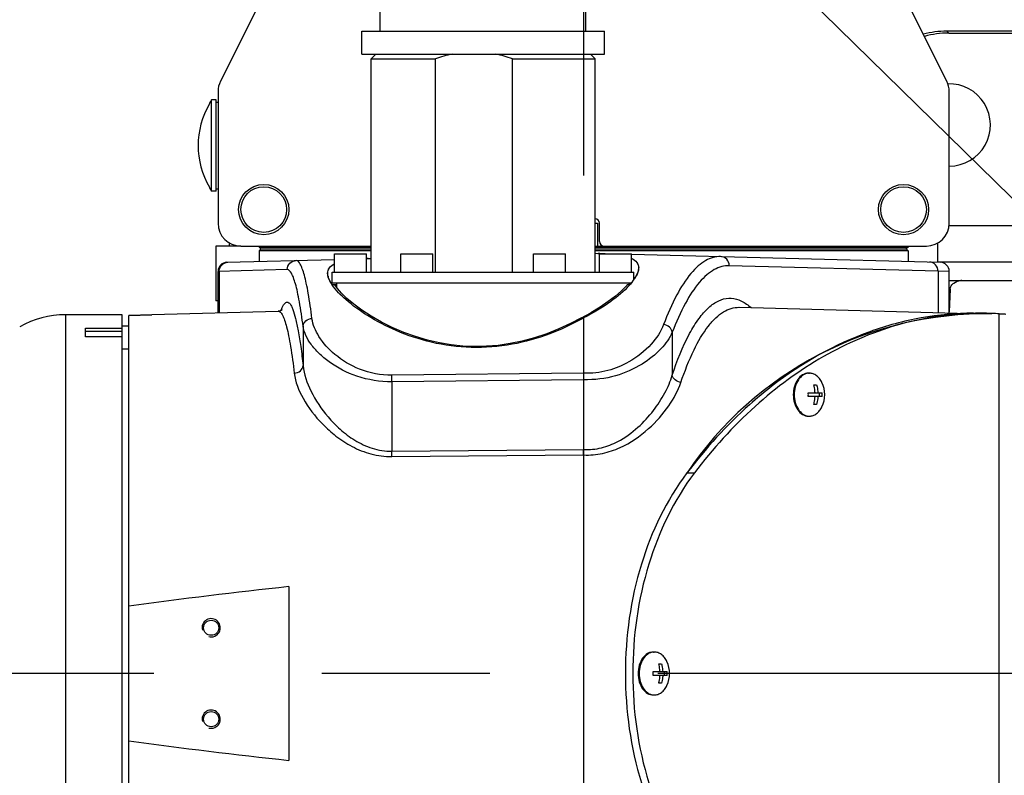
# Model space of a CAD drawing. Header units: millimetres. Extents: x 0 to 1249, y 0 to 420.
# Tile 23 of 104: x 106 to 121, y 279 to 290. Entities that reach past the tile are written whole.
import ezdxf

# ---------------------------------------------------------------- set-up
doc = ezdxf.new("R2010")
doc.units = ezdxf.units.MM
doc.header["$LTSCALE"] = 32.67
doc.linetypes.add('CENTER', pattern=[0.6, 0.375, -0.075, 0.075, -0.075])
doc.linetypes.add('PHANTOM', pattern=[0.8, 0.45, -0.05, 0.1, -0.05, 0.1, -0.05])
doc.layers.get('0').update_dxf_attribs({"linetype": 'CONTINUOUS'})
for name, color, linetype in [('1_DESIGN', 7, 'CONTINUOUS'), ('ASSY', 7, 'CONTINUOUS'), ('AXIS', 7, 'CONTINUOUS'), ('CHAMFER', 7, 'CONTINUOUS'), ('CRV2', 7, 'CONTINUOUS'), ('DRAFT', 7, 'CONTINUOUS'), ('DRIV_DIM', 7, 'CONTINUOUS'), ('MECHA_STOPPER', 7, 'CONTINUOUS'), ('ROUND', 7, 'CONTINUOUS'), ('SURF', 7, 'CONTINUOUS')]:
    doc.layers.add(name, color=color, linetype=linetype)
doc.styles.get("Standard").update_dxf_attribs({"font": 'txt', "width": 0.8})
doc.dimstyles.new('DIMSTYLE_2', dxfattribs={"dimtxt": 3.8, "dimasz": 1.8, "dimexe": 2, "dimexo": 1.5, "dimtad": 1, "dimdec": 1, "dimlfac": 15, "dimdsep": 46, "dimtxsty": 'STANDARD', "dimblk": 'OPEN', "dimblk1": 'OPEN', "dimblk2": 'OPEN', "dimcen": 0.09, "dimadec": 0, "dimazin": 0, "dimtp": 0.001, "dimtm": 0.001, "dimtfac": 1, "dimtdec": 1, "dimtofl": 0, "dimtmove": 0, "dimatfit": 3, "dimldrblk": 'OPEN', "dimfxl": 1, "dimtolj": 1, "dimarcsym": 0})
doc.dimstyles.new('DIMSTYLE_5', dxfattribs={"dimtxt": 3.8, "dimasz": 1.8, "dimexe": 2, "dimexo": 1.5, "dimgap": 0.95, "dimtad": 1, "dimdec": 0, "dimlfac": 15, "dimdsep": 46, "dimtxsty": 'STANDARD', "dimblk": 'OPEN', "dimblk1": 'OPEN', "dimblk2": 'OPEN', "dimcen": 0.09, "dimadec": 0, "dimazin": 0, "dimtp": 0.001, "dimtm": 0.001, "dimtfac": 1, "dimtdec": 0, "dimtofl": 0, "dimtmove": 0, "dimatfit": 3, "dimldrblk": 'OPEN', "dimfxl": 1, "dimtolj": 1, "dimarcsym": 0})
doc.dimstyles.new('DIMSTYLE_6', dxfattribs={"dimtxt": 3.8, "dimasz": 1.8, "dimexe": 2, "dimexo": 1.5, "dimgap": 1.9, "dimtad": 1, "dimdec": 3, "dimlfac": 15, "dimdsep": 46, "dimtxsty": 'STANDARD', "dimblk": 'OPEN', "dimblk1": 'OPEN', "dimblk2": 'OPEN', "dimcen": 0.09, "dimadec": 0, "dimazin": 0, "dimtp": 0.5, "dimtm": 0.5, "dimtfac": 1, "dimtdec": 3, "dimtofl": 0, "dimtmove": 0, "dimatfit": 3, "dimldrblk": 'OPEN', "dimfxl": 1, "dimtolj": 1, "dimarcsym": 0})

# ---------------------------------------------------------------- blocks, each defined once
blk = doc.blocks.new('_OPEN')
at = {"color": 0, "linetype": 'BYBLOCK'}
for p, q in [((0, 0), (-1, 0.342)), ((-1, -0.342), (0, 0)), ((-1, 0), (0, 0))]:
    blk.add_line(p, q, dxfattribs=at)
blk = doc.blocks.new('*D15')
at = {"layer": 'DRIV_DIM', "color": 2, "linetype": 'CONTINUOUS'}
for p, q in [((127.995, 279.991), (83.129, 323.915)), ((104.121, 303.363), (104.121, 303.363)), ((104.121, 303.363), (127.995, 279.991))]:
    blk.add_line(p, q, dxfattribs=at)
at = {"layer": 'DRIV_DIM', "color": 2, "linetype": 'CONTINUOUS', "xscale": 1.8, "yscale": 1.8, "zscale": 1.8, "rotation": 315.6077228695}
blk.add_blockref('_OPEN', (104.121, 303.363), dxfattribs=at)
blk = doc.blocks.new('*D16')
at = {"layer": 'DRIV_DIM', "color": 2, "linetype": 'CONTINUOUS'}
blk.add_line((78.975, 361.946), (127.995, 279.991), dxfattribs=at)
at = {"layer": 'DRIV_DIM', "color": 2, "linetype": 'CONTINUOUS', "xscale": 1.8, "yscale": 1.8, "zscale": 1.8, "rotation": 120.8849795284}
blk.add_blockref('_OPEN', (78.975, 361.946), dxfattribs=at)
blk = doc.blocks.new('*D17')
at = {"layer": 'DRIV_DIM', "color": 2, "linetype": 'CONTINUOUS'}
blk.add_line((88.559, 375.68), (127.995, 279.991), dxfattribs=at)
at = {"layer": 'DRIV_DIM', "color": 2, "linetype": 'CONTINUOUS', "xscale": 1.8, "yscale": 1.8, "zscale": 1.8, "rotation": 112.3982343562}
blk.add_blockref('_OPEN', (88.559, 375.68), dxfattribs=at)
blk = doc.blocks.new('*D20')
at = {"layer": 'DRIV_DIM', "color": 2, "linetype": 'CONTINUOUS'}
for p, q in [((207.504, 279.991), (207.504, 271.041)), ((207.504, 262.091), (207.504, 271.041)), ((118.029, 262.091), (209.504, 262.091))]:
    blk.add_line(p, q, dxfattribs=at)
at = {"layer": 'DRIV_DIM', "color": 2, "linetype": 'CONTINUOUS', "xscale": 1.8, "yscale": 1.8, "zscale": 1.8}
for p, rotation in [((207.504, 279.991), 90), ((207.504, 262.091), 270)]:
    blk.add_blockref('_OPEN', p, dxfattribs=dict(at, rotation=rotation))
blk = doc.blocks.new('*D24')
at = {"layer": 'DRIV_DIM', "color": 2, "linetype": 'CONTINUOUS'}
for p, q in [((231.397, 298.223), (238.162, 299.416)), ((18.18, 279.991), (16.13, 279.991))]:
    blk.add_line(p, q, dxfattribs=at)
for points in [[(235.26, 300.727), (236.192, 299.069), (236.471, 300.951)], [(17.529, 281.796), (18.13, 279.991), (18.76, 281.786)]]:
    blk.add_lwpolyline(points, dxfattribs=at)
for start, end in [(10, 95), (95, 180)]:
    blk.add_arc((127.995, 279.991), 109.866, start, end, dxfattribs=at)
blk = doc.blocks.new('*D25')
at = {"layer": 'DRIV_DIM', "color": 2, "linetype": 'CONTINUOUS'}
blk.add_line((231.397, 261.758), (238.162, 260.566), dxfattribs=at)
for points in [[(18.76, 278.196), (18.13, 279.991), (17.529, 278.186)], [(236.471, 259.031), (236.192, 260.913), (235.26, 259.255)]]:
    blk.add_lwpolyline(points, dxfattribs=at)
for start, end in [(180, 265), (265, 350)]:
    blk.add_arc((127.995, 279.991), 109.866, start, end, dxfattribs=at)

msp = doc.modelspace()

# ---------------------------------------------------------------- linework, layer by layer
at = {"color": 7, "linetype": 'CONTINUOUS'}
for p, q in [((111.69548, 289.357533), (111.69548, 289.690866)), ((114.69548, 289.357533), (114.69548, 289.690866)), ((111.42548, 289.024199), (111.42548, 289.357533)), ((111.425481, 289.357533), (114.96548, 289.357533)), ((114.96548, 289.024199), (114.96548, 289.357533)), ((119.988041, 289.331182), (121.462147, 289.331182)), ((111.425481, 289.024199), (114.96548, 289.024199)), ((111.562147, 288.957533), (112.501664, 288.957533)), ((112.501664, 285.844199), (112.501664, 288.957533)), ((113.622871, 285.844199), (113.622871, 288.957533)), ((113.622871, 288.957533), (114.828814, 288.957533)), ((109.202147, 288.303994), (109.202147, 288.299182)), ((109.23548, 287.024199), (109.23548, 288.357533)), ((109.302147, 288.357533), (109.23548, 288.357533)), ((109.302147, 287.024255), (109.302147, 288.357477)), ((109.302147, 288.324199), (109.328814, 288.324199)), ((109.202147, 287.08255), (109.202147, 287.077738)), ((109.302147, 287.024199), (109.23548, 287.024199)), ((109.302147, 287.057533), (109.328814, 287.057533)), ((109.49548, 286.224199), (109.49548, 286.268858)), ((119.828814, 285.988905), (119.828814, 286.268858)), ((109.928814, 286.224199), (109.928814, 286.210866)), ((109.928814, 286.210866), (109.95548, 286.184199)), ((109.928814, 286.210866), (111.562147, 286.210866)), ((109.95548, 286.184199), (109.928814, 286.157533)), ((109.928814, 286.157533), (109.928814, 286.000253)), ((111.562147, 286.157533), (109.928814, 286.157533)), ((109.95548, 286.184199), (111.562147, 286.184199)), ((114.828814, 286.210866), (119.39548, 286.210866)), ((114.828814, 286.184199), (119.368814, 286.184199)), ((119.39548, 286.157533), (114.828814, 286.157533)), ((119.39548, 286.210866), (119.368814, 286.184199)), ((119.368814, 286.184199), (119.39548, 286.157533)), ((119.39548, 286.224199), (119.39548, 286.210866)), ((119.39548, 286.157533), (119.39548, 286.000253)), ((111.517853, 286.041593), (111.522458, 286.041716)), ((111.522458, 286.041716), (111.560831, 286.042721)), ((114.829179, 286.119347), (114.869736, 286.118284)), ((114.869736, 286.118284), (114.875888, 286.118119)), ((121.462147, 285.990866), (119.828814, 285.990866)), ((109.328814, 285.251208), (109.328814, 285.854653)), ((115.462147, 285.907736), (115.462084, 285.903336)), ((119.99548, 285.251208), (119.99548, 285.854653)), ((110.928878, 285.823892), (110.928814, 285.828413)), ((120.179261, 285.723461), (120.98556, 285.723461)), ((111.062147, 285.657533), (110.996421, 285.657533)), ((111.062147, 285.618195), (111.062147, 285.690866)), ((115.328488, 285.657533), (115.297352, 285.657533)), ((115.328814, 285.657533), (115.328814, 285.690866)), ((120.007561, 285.594356), (119.995481, 285.264887)), ((107.59548, 285.224199), (107.102019, 285.224199)), ((108.028814, 274.764566), (108.028814, 285.212854)), ((107.928814, 284.724199), (108.028814, 284.724199)), ((110.362147, 281.257947), (110.362147, 278.723785))]:
    msp.add_line(p, q, dxfattribs=at)
at = {"color": 9, "linetype": 'CONTINUOUS'}
for p, q in [((119.988041, 289.331182), (119.960109, 289.359114)), ((119.993296, 286.524199), (121.462147, 286.524199)), ((119.99548, 285.594356), (120.007561, 285.594356)), ((120.72566, 274.744979), (120.72566, 285.236753)), ((116.170009, 282.9159), (116.278432, 282.9159))]:
    msp.add_line(p, q, dxfattribs=at)
at = {"color": 7, "linetype": 'CONTINUOUS'}
for centre, radius, start, end in [((119.99548, 287.990866), 0.6, 270, 91.8746516), ((110.246591, 287.690866), 1.208682, 149.7821927, 210.2178073), ((110.246591, 287.690866), 1.211111, 146.601511, 149.5854703), ((110.246591, 287.690866), 1.211111, 210.4145297, 213.398489), ((111.64523, 281.338465), 4.704852, 91.5513883, 91.8366895), ((114.746074, 281.380119), 4.739779, 88.1782247, 88.4305777), ((120.179261, 285.590866), 0.132595, 90, 96.3789721), ((120.458519, 280.911994), 4.332998, 89.9993025, 91.4326029), ((120.45849, 280.910175), 4.334817, 87.899445, 89.9989225), ((120.458205, 280.902694), 4.342303, 86.4687574, 87.8993049)]:
    msp.add_arc(centre, radius, start, end, dxfattribs=at)
at = {"color": 2, "linetype": 'CONTINUOUS'}
for centre in [(109.228814, 280.657533), (109.228814, 279.324199)]:
    msp.add_arc(centre, 0.133333, 255, 195, dxfattribs=at)
at = {"color": 7, "linetype": 'CONTINUOUS'}
msp.add_ellipse((119.988954, 287.997392), major_axis=(0.943455, -0.943455), ratio=0.999315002, start_param=2.356537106, end_param=2.62592713, dxfattribs=at)
for points in [[(112.742024, 289.024199), (112.660589, 289.007426), (112.580242, 288.984709), (112.501664, 288.957533)], [(113.622871, 288.957533), (113.544293, 288.984709), (113.463946, 289.007426), (113.38251, 289.024199)], [(110.362147, 281.257947), (109.583197, 281.17283), (108.80489, 281.080469), (108.028814, 280.972243)], [(108.028814, 279.009489), (108.80489, 278.901263), (109.583197, 278.808902), (110.362147, 278.723785)]]:
    msp.add_open_spline(points, degree=3, dxfattribs=at)
for points, knots in [([(114.896754, 286.117502), (114.907875, 286.117148), (114.950582, 286.115631), (114.993269, 286.113436), (115.024803, 286.111264)], [0, 0, 0, 0, 0.260348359, 1, 1, 1, 1]), ([(115.363787, 286.043109), (115.391892, 286.029071), (115.443019, 285.994801), (115.462146, 285.934631), (115.462147, 285.907736)], [0, 0, 0, 0, 0.538771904, 1, 1, 1, 1]), ([(110.928814, 285.828413), (110.928815, 285.855628), (110.947727, 285.916325), (110.998988, 285.951313), (111.027163, 285.965567)], [0, 0, 0, 0, 0.46291244, 1, 1, 1, 1]), ([(115.462084, 285.903336), (115.46096, 285.863794), (115.42448, 285.77204), (115.365425, 285.698227), (115.328488, 285.657533)], [0, 0, 0, 0, 0.418532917, 1, 1, 1, 1]), ([(110.996421, 285.657533), (110.98625, 285.672215), (110.954184, 285.722765), (110.930083, 285.781534), (110.928878, 285.823892)], [0, 0, 0, 0, 0.296516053, 1, 1, 1, 1]), ([(120.007561, 285.594356), (120.008225, 285.612468), (120.020825, 285.648796), (120.0738, 285.700532), (120.128482, 285.71861), (120.164529, 285.72264)], [0, 0, 0, 0, 0.249584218, 0.50051383, 1, 1, 1, 1]), ([(120.350189, 285.243637), (119.974307, 285.234237), (119.208718, 285.113576), (118.119423, 284.641841), (117.115874, 283.900371), (116.543211, 283.265182), (116.278432, 282.9159)], [0, 0, 0, 0, 0.232896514, 0.473858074, 0.728515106, 1, 1, 1, 1]), ([(120.72566, 285.236753), (120.738373, 285.2365), (120.760445, 285.235975), (120.786239, 285.235398), (120.801157, 285.23461), (120.809028, 285.23451), (120.81241, 285.23362), (120.81548, 285.233878), (120.81548, 285.233366)], [0, 0, 0, 0, 0.424125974, 0.739342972, 0.852151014, 0.933600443, 0.982908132, 1, 1, 1, 1]), ([(116.278432, 282.9159), (115.978979, 282.520877), (115.524046, 281.56578), (115.303977, 279.990866), (115.524046, 278.415952), (115.978979, 277.460855), (116.278432, 277.065832)], [0, 0, 0, 0, 0.239932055, 0.5, 0.760067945, 1, 1, 1, 1])]:
    msp.add_open_spline(points, degree=3, knots=knots, dxfattribs=at)
at = {"layer": '1_DESIGN', "color": 7, "linetype": 'CONTINUOUS'}
for p, q in [((118.020506, 284.200866), (118.061047, 284.200866)), ((118.021339, 284.200866), (118.021339, 284.197511)), ((117.939424, 284.086199), (118.142128, 284.086199)), ((118.142128, 284.028866), (117.939424, 284.028866)), ((118.10242, 284.028866), (118.10242, 284.086199)), ((118.061047, 283.914199), (118.020506, 283.914199)), ((118.021339, 283.917555), (118.021339, 283.914199)), ((115.757764, 280.134199), (115.798305, 280.134199)), ((115.758597, 280.134199), (115.758597, 280.130844)), ((115.676683, 280.019533), (115.879386, 280.019533)), ((115.879386, 279.962199), (115.676683, 279.962199)), ((115.839679, 279.962199), (115.839679, 280.019533)), ((115.798305, 279.847533), (115.757764, 279.847533)), ((115.758597, 279.850888), (115.758597, 279.847533))]:
    msp.add_line(p, q, dxfattribs=at)
for centre, radius, start, end in [((117.955753, 284.213859), 0.157007, 90.0044565, 94.9346904), ((117.772437, 284.057533), 0.406667, 334.3546575, 25.6453425), ((117.40265, 284.057525), 0.537538, 356.9438077, 3.0561923), ((117.605354, 284.05754), 0.537538, 356.9438077, 3.0561923), ((117.955753, 283.901207), 0.157007, 265.0653096, 269.9955435), ((115.693011, 280.147192), 0.157007, 90.0044565, 94.9346904), ((115.509696, 279.990866), 0.406667, 334.3546575, 25.6453425), ((115.139909, 279.990858), 0.537538, 356.9438077, 3.0561923), ((115.342613, 279.990874), 0.537538, 356.9438077, 3.0561923), ((115.693011, 279.83454), 0.157007, 265.0653096, 269.9955435)]:
    msp.add_arc(centre, radius, start, end, dxfattribs=at)
for points, knots in [([(117.942247, 284.370284), (117.928216, 284.369073), (117.899764, 284.362666), (117.845139, 284.334526), (117.786948, 284.271775), (117.744036, 284.171917), (117.73418, 284.096377), (117.73418, 284.057533)], [0, 0, 0, 0, 0.103547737, 0.211542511, 0.447785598, 0.714400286, 1, 1, 1, 1]), ([(118.139043, 284.233538), (118.129321, 284.253788), (118.10676, 284.291018), (118.062494, 284.335662), (118.011222, 284.364209), (117.973817, 284.370866), (117.95574, 284.370866)], [0, 0, 0, 0, 0.279846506, 0.537395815, 0.774796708, 1, 1, 1, 1]), ([(118.038291, 284.086199), (118.037802, 284.095974), (118.034873, 284.134586), (118.027971, 284.172913), (118.020506, 284.200866)], [0, 0, 0, 0, 0.252765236, 1, 1, 1, 1]), ([(118.061047, 284.200866), (118.063514, 284.191628), (118.072474, 284.15395), (118.077373, 284.11532), (118.078832, 284.086199)], [0, 0, 0, 0, 0.246957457, 1, 1, 1, 1]), ([(117.73418, 284.057533), (117.73418, 284.018689), (117.744036, 283.943148), (117.786948, 283.84329), (117.845139, 283.780539), (117.899764, 283.7524), (117.928216, 283.745992), (117.942247, 283.744781)], [0, 0, 0, 0, 0.285599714, 0.552214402, 0.788457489, 0.896452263, 1, 1, 1, 1]), ([(118.020506, 283.914199), (118.022973, 283.923438), (118.031933, 283.961116), (118.036832, 283.999745), (118.038291, 284.028866)], [0, 0, 0, 0, 0.246957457, 1, 1, 1, 1]), ([(118.078832, 284.028866), (118.078342, 284.019091), (118.075413, 283.980479), (118.068512, 283.942152), (118.061047, 283.914199)], [0, 0, 0, 0, 0.252765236, 1, 1, 1, 1]), ([(117.95574, 283.744199), (117.973817, 283.744199), (118.011222, 283.750857), (118.062494, 283.779403), (118.10676, 283.824048), (118.129321, 283.861278), (118.139043, 283.881528)], [0, 0, 0, 0, 0.225203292, 0.462604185, 0.720153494, 1, 1, 1, 1]), ([(115.679505, 280.303617), (115.665474, 280.302406), (115.637022, 280.295999), (115.582397, 280.267859), (115.524206, 280.205108), (115.481294, 280.105251), (115.471438, 280.02971), (115.471438, 279.990866)], [0, 0, 0, 0, 0.103547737, 0.211542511, 0.447785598, 0.714400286, 1, 1, 1, 1]), ([(115.876302, 280.166871), (115.866579, 280.187121), (115.844018, 280.224351), (115.799752, 280.268995), (115.74848, 280.297542), (115.711076, 280.304199), (115.692999, 280.304199)], [0, 0, 0, 0, 0.279846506, 0.537395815, 0.774796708, 1, 1, 1, 1]), ([(115.775549, 280.019533), (115.77506, 280.029307), (115.772131, 280.06792), (115.76523, 280.106247), (115.757764, 280.134199)], [0, 0, 0, 0, 0.252765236, 1, 1, 1, 1]), ([(115.798305, 280.134199), (115.800772, 280.124961), (115.809732, 280.087283), (115.814631, 280.048654), (115.81609, 280.019533)], [0, 0, 0, 0, 0.246957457, 1, 1, 1, 1]), ([(115.471438, 279.990866), (115.471438, 279.952022), (115.481294, 279.876481), (115.524206, 279.776624), (115.582397, 279.713873), (115.637022, 279.685733), (115.665474, 279.679326), (115.679505, 279.678115)], [0, 0, 0, 0, 0.285599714, 0.552214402, 0.788457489, 0.896452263, 1, 1, 1, 1]), ([(115.757764, 279.847533), (115.760231, 279.856771), (115.769192, 279.894449), (115.774091, 279.933078), (115.775549, 279.962199)], [0, 0, 0, 0, 0.246957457, 1, 1, 1, 1]), ([(115.81609, 279.962199), (115.815601, 279.952425), (115.812672, 279.913812), (115.80577, 279.875485), (115.798305, 279.847533)], [0, 0, 0, 0, 0.252765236, 1, 1, 1, 1]), ([(115.692999, 279.677533), (115.711076, 279.677533), (115.74848, 279.68419), (115.799752, 279.712737), (115.844018, 279.757381), (115.866579, 279.794611), (115.876302, 279.814861)], [0, 0, 0, 0, 0.225203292, 0.462604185, 0.720153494, 1, 1, 1, 1])]:
    msp.add_open_spline(points, degree=3, knots=knots, dxfattribs=at)
at = {"layer": 'ASSY', "color": 7, "linetype": 'CONTINUOUS'}
for p, q in [((111.028814, 285.844199), (111.028814, 286.110866)), ((111.028814, 286.110866), (111.49548, 286.110866)), ((111.49548, 285.844199), (111.49548, 286.110866)), ((111.99548, 285.844199), (111.99548, 286.110866)), ((111.99548, 286.110866), (112.462147, 286.110866)), ((112.462147, 285.844199), (112.462147, 286.110866)), ((113.928814, 285.844199), (113.928814, 286.110866)), ((113.928814, 286.110866), (114.39548, 286.110866)), ((114.39548, 285.844199), (114.39548, 286.110866)), ((114.89548, 285.844199), (114.89548, 286.110866)), ((114.89548, 286.110866), (115.362147, 286.110866)), ((115.362147, 285.844199), (115.362147, 286.110866)), ((117.942143, 284.370866), (117.95574, 284.370866)), ((117.942143, 283.744199), (117.95574, 283.744199)), ((115.679401, 280.304199), (115.692999, 280.304199)), ((115.679401, 279.677533), (115.692999, 279.677533))]:
    msp.add_line(p, q, dxfattribs=at)
for points, knots in [([(117.942143, 284.370866), (117.927596, 284.370866), (117.897822, 284.366641), (117.839873, 284.341324), (117.777309, 284.278795), (117.731199, 284.17622), (117.720583, 284.097895), (117.720583, 284.057533)], [0, 0, 0, 0, 0.103593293, 0.210948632, 0.445696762, 0.712570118, 1, 1, 1, 1]), ([(117.720583, 284.057533), (117.720583, 284.01717), (117.731199, 283.938845), (117.777309, 283.83627), (117.839873, 283.773742), (117.897822, 283.748424), (117.927596, 283.7442), (117.942143, 283.7442)], [0, 0, 0, 0, 0.287429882, 0.554303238, 0.789051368, 0.896406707, 1, 1, 1, 1]), ([(115.679401, 280.304199), (115.664854, 280.304199), (115.63508, 280.299974), (115.577131, 280.274657), (115.514568, 280.212129), (115.468457, 280.109554), (115.457841, 280.031229), (115.457841, 279.990866)], [0, 0, 0, 0, 0.103593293, 0.210948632, 0.445696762, 0.712570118, 1, 1, 1, 1]), ([(115.457841, 279.990866), (115.457841, 279.950503), (115.468457, 279.872178), (115.514568, 279.769603), (115.577131, 279.707075), (115.63508, 279.681758), (115.664854, 279.677533), (115.679401, 279.677533)], [0, 0, 0, 0, 0.287429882, 0.554303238, 0.789051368, 0.896406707, 1, 1, 1, 1])]:
    msp.add_open_spline(points, degree=3, knots=knots, dxfattribs=at)
at = {"layer": 'AXIS', "color": 7, "linetype": 'CENTER'}
for p, q in [((114.662147, 299.506367), (114.662147, 272.524199)), ((127.99548, 279.990866), (95.814147, 279.990866))]:
    msp.add_line(p, q, dxfattribs=at)
at = {"layer": 'AXIS', "color": 7, "linetype": 'CONTINUOUS'}
for p, q in [((111.562147, 285.844199), (111.562147, 288.957533)), ((114.828814, 285.844199), (114.828814, 288.957533)), ((109.295967, 286.224199), (109.295967, 285.424199)), ((109.662147, 286.224199), (109.295967, 286.224199)), ((110.99548, 285.690866), (110.99548, 285.844199)), ((110.99548, 285.844199), (115.39548, 285.844199)), ((115.39548, 285.741885), (115.39548, 285.844199)), ((110.99548, 285.690866), (115.356669, 285.690866)), ((109.328814, 285.424199), (109.295967, 285.424199))]:
    msp.add_line(p, q, dxfattribs=at)
for centre, radius in [((109.99548, 286.757533), 0.366667), ((109.99548, 286.757533), 0.333333), ((119.328814, 286.757533), 0.366667), ((119.328814, 286.757533), 0.333333), ((109.228814, 280.657533), 0.11), ((109.228814, 279.324199), 0.11)]:
    msp.add_circle(centre, radius, dxfattribs=at)
at = {"layer": 'CHAMFER', "color": 7, "linetype": 'CONTINUOUS'}
for p, q in [((111.628813, 289.024199), (111.562147, 288.957533)), ((114.762148, 289.024199), (114.828814, 288.957533)), ((114.828814, 286.557533), (114.862147, 286.557533)), ((114.862147, 286.557533), (114.862147, 286.224199)), ((114.828814, 286.224199), (114.962147, 286.224199)), ((107.59548, 285.220327), (107.59548, 285.224199)), ((107.928814, 285.220327), (107.59548, 285.220327)), ((107.928814, 274.757533), (107.928814, 285.220327)), ((108.028814, 285.2137), (108.362147, 285.222434)), ((108.362147, 285.22159), (108.028814, 285.212854)), ((108.028814, 285.212854), (108.028814, 285.2137)), ((108.362147, 285.225895), (108.362147, 285.22159)), ((107.39548, 284.902179), (107.39548, 285.026579)), ((107.39548, 285.026579), (107.928814, 285.026579)), ((107.39548, 284.984203), (107.928814, 284.984203)), ((107.928814, 284.902179), (107.39548, 284.902179))]:
    msp.add_line(p, q, dxfattribs=at)
at = {"layer": 'CRV2', "color": 4, "linetype": 'PHANTOM'}
for radius, end in [(103.497035, 350), (95.497035, 350), (33.41003, 174.5596951)]:
    msp.add_arc((127.99548, 279.990866), radius, 10, end, dxfattribs=at)
at = {"layer": 'DRAFT', "color": 7, "linetype": 'CONTINUOUS'}
for p, q in [((124.648227, 289.359114), (119.960109, 289.359114)), ((108.362147, 285.225895), (110.207086, 285.274206)), ((116.929157, 285.331502), (120.283945, 285.243654))]:
    msp.add_line(p, q, dxfattribs=at)
at = {"layer": 'MECHA_STOPPER', "color": 4, "linetype": 'CONTINUOUS'}
msp.add_line((108.028095, 285.057533), (107.928089, 285.057533), dxfattribs=at)
at = {"layer": 'ROUND', "color": 7, "linetype": 'CONTINUOUS'}
for p, q in [((111.403349, 292.706604), (109.364005, 288.627915)), ((119.960289, 288.627915), (117.920945, 292.706604)), ((109.328814, 288.478843), (109.328814, 286.557533)), ((119.99548, 286.557533), (119.99548, 288.478843)), ((114.89548, 286.290866), (114.89548, 286.557533)), ((109.662147, 286.224199), (111.562147, 286.224199)), ((114.962147, 286.224199), (119.662147, 286.224199)), ((109.458654, 285.987941), (111.028814, 286.029057)), ((111.49548, 286.041277), (111.518047, 286.041868)), ((114.875637, 286.118609), (115.171326, 286.110866)), ((115.362016, 286.105873), (119.865662, 285.98794)), ((119.99548, 285.724199), (121.468861, 285.724199)), ((110.207088, 285.274206), (110.20719, 285.274209)), ((116.928559, 285.331517), (116.929155, 285.331502)), ((114.630376, 285.179569), (114.767032, 285.252275)), ((114.662147, 285.176422), (114.662147, 284.370979)), ((114.662144, 284.275742), (114.66214, 283.256837)), ((114.66215, 283.178166), (114.662147, 274.590866))]:
    msp.add_line(p, q, dxfattribs=at)
at = {"layer": 'ROUND', "color": 9, "linetype": 'CONTINUOUS'}
for p, q in [((110.338106, 285.881072), (109.328814, 285.854653)), ((109.34448, 285.855053), (109.34448, 285.251618)), ((115.465007, 285.903319), (115.464995, 285.902866)), ((115.465018, 285.903769), (115.465007, 285.903319)), ((119.833074, 285.8588), (116.786878, 285.938567)), ((119.833074, 285.8588), (119.833074, 285.25546)), ((119.99548, 285.854653), (119.833074, 285.8588)), ((110.249391, 285.285666), (110.255592, 285.301846)), ((110.255592, 285.301846), (110.256191, 285.303405)), ((117.072115, 285.353223), (117.104512, 285.32691)), ((107.102019, 285.224199), (107.102019, 274.757533)), ((114.639751, 285.165674), (114.638778, 285.165131)), ((110.570023, 285.055557), (110.570023, 284.481676)), ((115.954879, 284.969335), (115.954879, 284.340977)), ((114.662147, 284.370928), (111.864538, 284.340525)), ((114.662144, 284.275742), (111.864538, 284.244857)), ((111.864538, 284.244857), (111.864538, 283.232823)), ((111.864538, 283.232823), (114.66214, 283.256837)), ((111.864538, 283.153682), (114.66215, 283.178166))]:
    msp.add_line(p, q, dxfattribs=at)
at = {"layer": 'ROUND', "color": 7, "linetype": 'CONTINUOUS'}
for points in [[(114.630376, 285.179569), (114.471319, 285.095448), (114.299029, 285.01564), (114.123096, 284.945639), (113.945409, 284.886372), (113.767832, 284.83845), (113.591918, 284.802064), (113.417797, 284.776917), (113.24502, 284.762679), (113.073163, 284.759143), (112.901871, 284.766207), (112.730362, 284.783918), (112.557538, 284.81259), (112.383869, 284.852443), (112.210405, 284.90345), (112.038732, 284.965221), (111.871472, 285.036654), (111.711357, 285.116152), (111.561821, 285.201302), (111.426404, 285.289073), (111.308001, 285.3763), (111.208772, 285.459861), (111.129599, 285.537234), (111.069466, 285.60759), (111.034995, 285.657533)], [(115.297352, 285.657533), (115.283112, 285.641403), (115.214255, 285.571477), (115.127141, 285.495274), (115.022121, 285.414757), (114.901123, 285.332763), (114.767032, 285.252275)], [(110.26199, 285.293521), (110.254772, 285.287975), (110.230749, 285.277667), (110.207189, 285.274208)], [(114.662147, 285.176422), (114.661949, 285.177198), (114.661274, 285.177801)]]:
    msp.add_lwpolyline(points, dxfattribs=at)
for centre, radius, start, end in [((109.662147, 288.478843), 0.333333, 153.4349488, 180), ((119.662147, 288.478843), 0.333333, 0, 26.5650512), ((109.662147, 286.557533), 0.333333, 180, 270), ((114.828814, 286.557533), 0.066667, 0, 90), ((119.662147, 286.557533), 0.333333, 270, 360), ((114.962147, 286.290866), 0.066667, 180, 270), ((109.462147, 285.854653), 0.133333, 91.5, 180), ((119.862147, 285.854653), 0.133333, 0.0000001, 88.5), ((107.102019, 283.890866), 1.333333, 90, 120), ((114.642028, 285.158841), 0.023778, 112.1547391, 116.602791), ((120.350488, 280.909727), 4.335249, 90.0043943, 90.8718386)]:
    msp.add_arc(centre, radius, start, end, dxfattribs=at)
at = {"layer": 'ROUND', "color": 9, "linetype": 'CONTINUOUS'}
for centre, radius, start, end in [((111.641568, 281.318105), 4.725378, 91.4978843, 91.7796108), ((115.309223, 285.907373), 0.155837, 358.6749228, 0.3439345), ((111.088479, 285.828042), 0.160501, 179.7756923, 181.4878792), ((111.167285, 285.840034), 0.240394, 193.0519638, 196.0786096), ((111.318634, 285.898641), 0.402947, 205.265638, 206.8819806), ((114.516961, 286.388417), 1.095857, 317.8261484, 318.0134089), ((110.127158, 285.299891), 0.128449, 354.5778979, 0.8719646), ((117.203176, 285.346813), 0.131218, 177.2000234, 188.3674724), ((112.904181, 288.27108), 3.557492, 299.2002524, 299.5981219), ((107.870376, 283.193252), 3.994357, 359.4323835, 0.5676165)]:
    msp.add_arc(centre, radius, start, end, dxfattribs=at)
at = {"layer": 'ROUND', "color": 7, "linetype": 'CONTINUOUS'}
for centre, major_axis, ratio, start_param, end_param in [((119.961023, 288.025323), (-0.943455, 0.943455), 0.999315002, -0.785055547, -0.525239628), ((120.524763, 279.990866), (5.246482, 0), 0.99965709, 7.836354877, 8.833095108)]:
    msp.add_ellipse(centre, major_axis=major_axis, ratio=ratio, start_param=start_param, end_param=end_param, dxfattribs=at)
at = {"layer": 'ROUND', "color": 9, "linetype": 'CONTINUOUS'}
for points, knots in [([(109.34448, 285.855053), (109.344475, 285.888517), (109.371759, 285.958098), (109.440547, 285.987467), (109.473931, 285.988341)], [0, 0, 0, 0, 0.500513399, 1, 1, 1, 1]), ([(110.338106, 285.881072), (110.338101, 285.914536), (110.365385, 285.984117), (110.434174, 286.013486), (110.467557, 286.01436)], [0, 0, 0, 0, 0.500513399, 1, 1, 1, 1]), ([(110.699475, 285.170047), (110.684011, 285.292285), (110.659857, 285.463199), (110.619454, 285.673465), (110.591384, 285.792847), (110.56175, 285.888568), (110.53169, 285.961643), (110.494343, 286.015061), (110.467557, 286.01436)], [0, 0, 0, 0, 0.413864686, 0.57992401, 0.717994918, 0.827892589, 0.909997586, 1, 1, 1, 1]), ([(114.875637, 286.118609), (114.889957, 286.118234), (114.944377, 286.116573), (114.998773, 286.11388), (115.038789, 286.110974)], [0, 0, 0, 0, 0.263102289, 1, 1, 1, 1]), ([(115.362893, 286.045423), (115.391866, 286.03137), (115.444642, 285.997092), (115.46489, 285.935718), (115.465057, 285.908308)], [0, 0, 0, 0, 0.540186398, 1, 1, 1, 1]), ([(116.661095, 286.071855), (116.624315, 286.072818), (116.547417, 286.063085), (116.435675, 286.014541), (116.326684, 285.933872), (116.174628, 285.773679), (115.997005, 285.488137), (115.884898, 285.228161), (115.829096, 285.080495)], [0, 0, 0, 0, 0.08102071, 0.167808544, 0.265511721, 0.377637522, 0.652388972, 1, 1, 1, 1]), ([(116.786878, 285.938567), (116.78693, 285.9719), (116.761319, 286.040766), (116.693705, 286.071001), (116.661095, 286.071855)], [0, 0, 0, 0, 0.505400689, 1, 1, 1, 1]), ([(119.833074, 285.8588), (119.833127, 285.892133), (119.807515, 285.960998), (119.739901, 285.991234), (119.707291, 285.992088)], [0, 0, 0, 0, 0.505400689, 1, 1, 1, 1]), ([(110.570023, 285.055557), (110.554558, 285.1751), (110.530398, 285.342256), (110.489998, 285.547822), (110.46192, 285.664591), (110.432283, 285.758122), (110.402117, 285.829962), (110.36463, 285.881766), (110.338106, 285.881072)], [0, 0, 0, 0, 0.413175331, 0.579008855, 0.716947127, 0.82682339, 0.9090507, 1, 1, 1, 1]), ([(110.92798, 285.82867), (110.92809, 285.85619), (110.947537, 285.91753), (110.999623, 285.95262), (111.028225, 285.966898)], [0, 0, 0, 0, 0.462618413, 1, 1, 1, 1]), ([(115.464995, 285.902866), (115.463851, 285.863089), (115.427474, 285.770828), (115.368441, 285.696368), (115.331514, 285.655336)], [0, 0, 0, 0, 0.418896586, 1, 1, 1, 1]), ([(116.786878, 285.938567), (116.750115, 285.93953), (116.673396, 285.930098), (116.561717, 285.882787), (116.452698, 285.804002), (116.300788, 285.647648), (116.123053, 285.368554), (116.010737, 285.113895), (115.954879, 284.969335)], [0, 0, 0, 0, 0.082048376, 0.169668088, 0.267887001, 0.380175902, 0.654240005, 1, 1, 1, 1]), ([(110.954233, 285.726657), (110.95236, 285.730629), (110.945488, 285.745866), (110.939702, 285.761611), (110.936295, 285.773456)], [0, 0, 0, 0, 0.262699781, 1, 1, 1, 1]), ([(110.994032, 285.658164), (110.990673, 285.663094), (110.978185, 285.681973), (110.966764, 285.701577), (110.959229, 285.716447)], [0, 0, 0, 0, 0.263557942, 1, 1, 1, 1]), ([(114.638778, 285.165131), (114.487805, 285.080816), (114.157428, 284.926197), (113.613722, 284.771293), (113.026432, 284.724167), (112.452858, 284.800968), (111.944576, 284.971306), (111.526911, 285.188656), (111.212714, 285.414302), (111.048988, 285.577494), (110.994032, 285.658164)], [0, 0, 0, 0, 0.130594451, 0.274368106, 0.4247318, 0.572187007, 0.70825241, 0.827652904, 0.926282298, 1, 1, 1, 1]), ([(115.329113, 285.652678), (115.248648, 285.563855), (115.035773, 285.387465), (114.799851, 285.246114), (114.662147, 285.176422)], [0, 0, 0, 0, 0.437114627, 1, 1, 1, 1]), ([(110.256191, 285.303405), (110.262188, 285.318935), (110.273773, 285.346114), (110.293787, 285.379603), (110.313943, 285.401577), (110.347445, 285.413339), (110.379508, 285.383616), (110.401422, 285.344688), (110.431459, 285.274596), (110.464803, 285.154945), (110.502336, 284.973319), (110.538318, 284.743518), (110.559499, 284.574074), (110.570023, 284.481676)], [0, 0, 0, 0, 0.044943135, 0.07955438, 0.104993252, 0.124318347, 0.168440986, 0.203459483, 0.248841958, 0.372096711, 0.539093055, 0.748945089, 1, 1, 1, 1]), ([(115.954879, 284.340977), (116.023836, 284.549508), (116.135061, 284.836824), (116.331335, 285.160007), (116.472446, 285.32525), (116.62046, 285.43266), (116.778028, 285.47605), (116.936873, 285.447003), (117.028266, 285.388836), (117.072115, 285.353223)], [0, 0, 0, 0, 0.370768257, 0.516274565, 0.636548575, 0.735429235, 0.820717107, 0.904640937, 1, 1, 1, 1]), ([(110.207188, 285.274208), (110.218482, 285.274469), (110.24613, 285.258035), (110.274038, 285.210483), (110.303811, 285.137502), (110.332489, 285.036538), (110.361189, 284.908101), (110.401356, 284.683881), (110.425365, 284.501512), (110.440572, 284.371294)], [0, 0, 0, 0, 0.035568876, 0.091062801, 0.173007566, 0.282975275, 0.421167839, 0.58723111, 1, 1, 1, 1]), ([(116.080662, 284.235482), (116.135601, 284.397566), (116.246952, 284.682963), (116.42672, 284.998568), (116.582874, 285.176882), (116.694936, 285.26671), (116.81042, 285.321225), (116.890482, 285.332451), (116.928561, 285.331517)], [0, 0, 0, 0, 0.351717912, 0.628581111, 0.740520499, 0.837048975, 0.921718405, 1, 1, 1, 1]), ([(110.570023, 285.055557), (110.571349, 285.084797), (110.60441, 285.14564), (110.667215, 285.168229), (110.699475, 285.170047)], [0, 0, 0, 0, 0.475305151, 1, 1, 1, 1]), ([(111.864538, 284.340525), (111.704978, 284.338785), (111.401742, 284.397691), (111.04002, 284.616605), (110.799281, 284.876759), (110.711268, 285.076826), (110.699475, 285.170047)], [0, 0, 0, 0, 0.312686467, 0.587141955, 0.815871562, 1, 1, 1, 1]), ([(111.864538, 284.244857), (111.692115, 284.243137), (111.365565, 284.296612), (111.014551, 284.476859), (110.802463, 284.653746), (110.65757, 284.817622), (110.583595, 284.961146), (110.570023, 285.055557)], [0, 0, 0, 0, 0.31772693, 0.596196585, 0.716842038, 0.824245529, 1, 1, 1, 1]), ([(115.829096, 285.080495), (115.789246, 284.975044), (115.644303, 284.76167), (115.443488, 284.603651), (115.322826, 284.535223)], [0, 0, 0, 0, 0.448328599, 1, 1, 1, 1]), ([(115.954879, 284.969335), (115.950571, 284.997088), (115.916523, 285.051407), (115.85946, 285.076288), (115.829096, 285.080495)], [0, 0, 0, 0, 0.478126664, 1, 1, 1, 1]), ([(115.954879, 284.969335), (115.916727, 284.880475), (115.786573, 284.701752), (115.504212, 284.47864), (115.118873, 284.307913), (114.818349, 284.270502), (114.662144, 284.275659)], [0, 0, 0, 0, 0.188458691, 0.421063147, 0.695420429, 1, 1, 1, 1]), ([(110.440572, 284.371294), (110.472637, 284.373135), (110.534368, 284.394191), (110.568562, 284.453293), (110.570023, 284.481676)], [0, 0, 0, 0, 0.530537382, 1, 1, 1, 1]), ([(110.570023, 284.481676), (110.583272, 284.353732), (110.677875, 284.082686), (110.882848, 283.778364), (111.109207, 283.545082), (111.321934, 283.383872), (111.575795, 283.262484), (111.767531, 283.231905), (111.864538, 283.232823)], [0, 0, 0, 0, 0.200035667, 0.436111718, 0.566369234, 0.704100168, 0.849134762, 1, 1, 1, 1]), ([(115.322826, 284.535223), (115.226939, 284.480844), (115.012687, 284.392002), (114.78097, 284.366227), (114.662147, 284.370979)], [0, 0, 0, 0, 0.481051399, 1, 1, 1, 1]), ([(110.440572, 284.371294), (110.455561, 284.242949), (110.565737, 283.969676), (110.796639, 283.671993), (111.049303, 283.445662), (111.284745, 283.291755), (111.559698, 283.17983), (111.76206, 283.152782), (111.864538, 283.153682)], [0, 0, 0, 0, 0.193282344, 0.427982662, 0.559376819, 0.699155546, 0.846709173, 1, 1, 1, 1]), ([(111.864538, 284.244857), (111.86444, 284.253689), (111.864177, 284.285577), (111.864171, 284.31747), (111.864538, 284.340525)], [0, 0, 0, 0, 0.27697338, 1, 1, 1, 1]), ([(114.66214, 283.25693), (114.749381, 283.252674), (114.923534, 283.270546), (115.197387, 283.379262), (115.455746, 283.567586), (115.682098, 283.815116), (115.85026, 284.07248), (115.928292, 284.252539), (115.954879, 284.340977)], [0, 0, 0, 0, 0.145991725, 0.287573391, 0.488117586, 0.67447662, 0.845645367, 1, 1, 1, 1]), ([(116.080662, 284.235482), (116.050686, 284.239783), (115.9951, 284.262882), (115.959695, 284.31442), (115.954879, 284.340977)], [0, 0, 0, 0, 0.528740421, 1, 1, 1, 1]), ([(114.66215, 283.178112), (114.754373, 283.174379), (114.93794, 283.190475), (115.270222, 283.303174), (115.609363, 283.53659), (115.90487, 283.869137), (116.039723, 284.114704), (116.080662, 284.235482)], [0, 0, 0, 0, 0.147828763, 0.29138716, 0.558067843, 0.795747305, 1, 1, 1, 1])]:
    msp.add_open_spline(points, degree=3, knots=knots, dxfattribs=at)
msp.add_open_spline([(110.933101, 285.785745), (110.930212, 285.798237), (110.928365, 285.811057), (110.928032, 285.823874)], degree=3, dxfattribs=at)
at = {"layer": 'ROUND', "color": 7, "linetype": 'CONTINUOUS'}
for points, knots in [([(114.633061, 285.180863), (114.639433, 285.183458), (114.650068, 285.182852), (114.658842, 285.179051), (114.661274, 285.177801)], [0, 0, 0, 0, 0.71557835, 1, 1, 1, 1]), ([(120.35004, 285.244977), (120.094641, 285.244951), (119.5787, 285.198952), (118.554861, 284.922803), (117.843886, 284.51718), (117.414912, 284.186224)], [0, 0, 0, 0, 0.241743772, 0.487165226, 1, 1, 1, 1]), ([(114.662147, 284.370979), (114.662048, 284.364202), (114.66168, 284.332431), (114.6616, 284.300649), (114.662147, 284.275659)], [0, 0, 0, 0, 0.213327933, 1, 1, 1, 1]), ([(117.414912, 284.186224), (117.301105, 284.098422), (116.844193, 283.718548), (116.441937, 283.274612), (116.170009, 282.9159)], [0, 0, 0, 0, 0.242039, 1, 1, 1, 1]), ([(114.662147, 283.178166), (114.66223, 283.184129), (114.662504, 283.210352), (114.662555, 283.236581), (114.662147, 283.256837)], [0, 0, 0, 0, 0.227433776, 1, 1, 1, 1])]:
    msp.add_open_spline(points, degree=3, knots=knots, dxfattribs=at)
at = {"layer": 'SURF', "color": 7, "linetype": 'CONTINUOUS'}
msp.add_open_spline([(116.170009, 282.9159), (115.870556, 282.520877), (115.415622, 281.56578), (115.195556, 279.990866), (115.415622, 278.415952), (115.870556, 277.460854), (116.170009, 277.065832)], degree=3, knots=[0, 0, 0, 0, 0.23993205, 0.5, 0.76006795, 1, 1, 1, 1], dxfattribs=at)

# ---------------------------------------------------------------- dimensions: what is measured, and where the dimension line sits
at = {"layer": 'DRIV_DIM', "color": 2, "linetype": 'CONTINUOUS'}
for base, line1, line2, picture, middle in [((118.420033, 389.438733), ((228.838195, 297.772157), (229.920163, 297.962938)), ((20.778856, 279.990866), (19.680196, 279.990866)), '*D24', (80.634373, 379.124363)), ((118.420033, 170.542999), ((20.7282, 279.990866), (19.62954, 279.990866)), ((228.838195, 262.209575), (229.920163, 262.018794)), '*D25', (112.920978, 171.164012))]:
    dim = msp.add_angular_dim_2l(base=base, line1=line1, line2=line2, dimstyle='DIMSTYLE_6', override={"dimtad": 2}, dxfattribs=at)
    dim.commit()
    dim.dimension.update_dxf_attribs({"geometry": picture, "text_midpoint": middle, "dimtype": 162})
for mpoint, picture, middle in [((88.558775, 375.679855), '*D17', (94.798663, 363.032591)), ((78.975297, 361.946374), '*D16', (85.044283, 353.650513)), ((104.121445, 303.363084), '*D15', (83.793204, 324.593498))]:
    dim = msp.add_radius_dim(center=(127.99548, 279.990866), mpoint=mpoint, text='R<>', dimstyle='DIMSTYLE_2', override={"dimpost": '<>'}, dxfattribs=at)
    dim.commit()
    dim.dimension.update_dxf_attribs({"geometry": picture, "text_midpoint": middle, "dimtype": 164})
dim = msp.add_linear_dim(base=(207.5036097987, 262.0908659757), p1=(239.3842959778, 279.9908659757), p2=(116.5288136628, 262.0908659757), angle=270, dimstyle='DIMSTYLE_5', dxfattribs=at)
dim.commit()
dim.dimension.update_dxf_attribs({"geometry": '*D20', "text_midpoint": (207.5036097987, 266.4808659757), "dimtype": 160})

doc.saveas('drawing.dxf')
